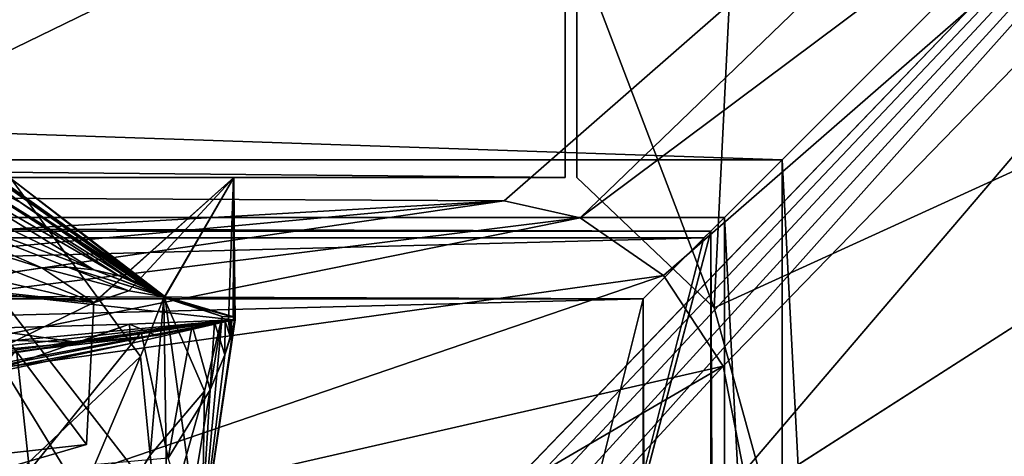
# Model space of a CAD drawing. Header units: metres. Extents: x -1204 to 0, y -809 to 0.
# Tile 116 of 118: x -84 to -42, y -64 to -46. Entities that reach past the tile are written whole.
import ezdxf

# ---------------------------------------------------------------- set-up
doc = ezdxf.new("R2010")
doc.units = ezdxf.units.M

msp = doc.modelspace()

# ---------------------------------------------------------------- linework, layer by layer
at = {"layer": 'Object 2'}
for points in [[(-10, -10, 90), (-602.021179, -625.846375, 90), (-1194.042358, -10, 90)], [(-594.006104, -626.560364, 90), (-602.021179, -625.846375, 90), (-10, -10, 90)], [(-585.781799, -628.854126, 90), (-594.006104, -626.560364, 90), (-10, -10, 90)], [(-577.802734, -632.855408, 90), (-585.781799, -628.854126, 90), (-10, -10, 90)], [(-10, -10, 90), (-570.615173, -638.481506, 90), (-577.802734, -632.855408, 90)], [(-317.021149, -753.244812, 90), (-570.615173, -638.481506, 90), (-10, -10, 90)], [(-10.00001, -794.032166, 90), (-317.021149, -753.244812, 90), (-10, -10, 90)], [(-1152.32312, -51.514099, 2065.953125), (-51.719181, -51.514099, 2065.953125), (-1191.021118, -12.81608, 2065.953125)], [(-1191.021118, -12.81608, 2065.953125), (-51.719181, -51.514099, 2065.953125), (-13.021163, -12.81608, 2065.953125)], [(-51.719181, -51.514099, 2065.953125), (-13.021163, -790.816101, 2065.953125), (-13.021163, -12.81608, 2065.953125)], [(-1183.620728, -15.461353, 163.059708), (-602.021118, -52.186188, 163.059708), (-20.421591, -15.461353, 163.059708)], [(-602.021118, -52.186188, 163.059708), (-469.693329, -52.230034, 163.059708), (-20.421591, -15.461353, 163.059708)], [(-20.421591, -15.461353, 163.059708), (-469.693329, -52.230034, 163.059708), (-401.668549, -52.29002, 163.059708)], [(-401.668549, -52.29002, 163.059708), (-333.725525, -52.381508, 163.059708), (-20.421591, -15.461353, 163.059708)], [(-333.725525, -52.381508, 163.059708), (-267.446167, -52.509037, 163.059708), (-20.421591, -15.461353, 163.059708)], [(-20.421591, -15.461353, 163.059708), (-267.446167, -52.509037, 163.059708), (-200.119171, -52.689598, 163.059708)], [(-200.119171, -52.689598, 163.059708), (-165.851547, -52.806744, 163.059708), (-20.421591, -15.461353, 163.059708)], [(-165.851547, -52.806744, 163.059708), (-131.69278, -52.94434, 163.059708), (-20.421591, -15.461353, 163.059708)], [(-20.421591, -15.461353, 163.059708), (-131.69278, -52.94434, 163.059708), (-97.7351, -53.105221, 163.059708)], [(-97.7351, -53.105221, 163.059708), (-63.627033, -53.278889, 163.059708), (-20.421591, -15.461353, 163.059708)], [(-63.627033, -53.278889, 163.059708), (-60.374561, -54.002296, 163.059708), (-20.421591, -15.461353, 163.059708)], [(-20.421591, -15.461353, 163.059708), (-60.374561, -54.002296, 163.059708), (-15.461391, -20.421553, 163.059708)], [(-16.021164, -15.81608, 2063.697266), (-1149.852295, -53.984955, 2063.697266), (-1188.021118, -15.81608, 2063.697266)], [(-54.190041, -53.984955, 2063.697266), (-1149.852295, -53.984955, 2063.697266), (-16.021164, -15.81608, 2063.697266)], [(-16.021164, -787.816101, 2063.697266), (-54.190041, -53.984955, 2063.697266), (-16.021164, -15.81608, 2063.697266)], [(-15.461391, -20.421553, 163.059708), (-60.374561, -54.002296, 163.059708), (-56.800224, -56.479313, 163.059708)], [(-56.800224, -56.479313, 163.059708), (-54.251095, -60.36776, 163.059708), (-15.461391, -20.421553, 163.059708)], [(-54.193344, -316.998016, 163.059708), (-54.279274, -402.016876, 163.059708), (-15.461391, -20.421553, 163.059708)], [(-15.461391, -20.421553, 163.059708), (-54.279274, -402.016876, 163.059708), (-15.461402, -783.610596, 163.059708)], [(-54.251095, -60.36776, 163.059708), (-53.359051, -64.894684, 163.059708), (-15.461391, -20.421553, 163.059708)], [(-54.083916, -274.499115, 163.059708), (-54.193344, -316.998016, 163.059708), (-15.461391, -20.421553, 163.059708)], [(-53.951393, -233.283218, 163.059708), (-54.083916, -274.499115, 163.059708), (-15.461391, -20.421553, 163.059708)], [(-15.461391, -20.421553, 163.059708), (-53.794167, -189.253525, 163.059708), (-53.951393, -233.283218, 163.059708)], [(-53.685776, -159.598999, 163.059708), (-53.794167, -189.253525, 163.059708), (-15.461391, -20.421553, 163.059708)], [(-53.499557, -107.361809, 163.059708), (-53.685776, -159.598999, 163.059708), (-15.461391, -20.421553, 163.059708)], [(-15.461391, -20.421553, 163.059708), (-53.359051, -64.894684, 163.059708), (-53.499557, -107.361809, 163.059708)], [(-60.519489, -42.401562, 163.059708), (-53.519489, -35.401562, 163.059708), (-54.633179, -57.865437, 163.059708)], [(-54.633179, -57.865437, 2063.059814), (-53.519489, -35.401562, 2063.059814), (-60.519489, -42.401562, 2063.059814)], [(-52.518909, -65.543846, 163.059708), (-54.633179, -57.865437, 163.059708), (-5.519217, -35.401562, 163.059708)], [(-54.633179, -57.865437, 163.059708), (-53.519489, -35.401562, 163.059708), (-5.519217, -35.401562, 163.059708)], [(-52.518909, -65.543846, 2063.059814), (-5.519217, -35.401562, 2063.059814), (-54.633179, -57.865437, 2063.059814)], [(-5.519217, -35.401562, 2063.059814), (-53.519489, -35.401562, 2063.059814), (-54.633179, -57.865437, 2063.059814)], [(-35.448151, -746.330383, 163.059708), (-52.518909, -738.401428, 163.059708), (-5.519217, -35.401562, 163.059708)], [(-5.519217, -35.401562, 163.059708), (-52.518909, -738.401428, 163.059708), (-52.518909, -65.543846, 163.059708)], [(-52.518909, -65.543846, 2063.059814), (-52.518909, -738.401428, 2063.059814), (-5.519217, -35.401562, 2063.059814)], [(-52.518909, -738.401428, 2063.059814), (-35.448151, -746.330383, 2063.059814), (-5.519217, -35.401562, 2063.059814)], [(-61.019341, -42.277069, 163.059708), (-61.019341, -52.277039, 163.059708), (-1143.019287, -42.277069, 163.059708)], [(-1143.019287, -42.277069, 163.059708), (-61.019341, -52.277039, 163.059708), (-1143.019287, -52.277039, 163.059708)], [(-1143.019287, -42.277069, 2063.059814), (-1143.019287, -52.277039, 2063.059814), (-61.019341, -42.277069, 2063.059814)], [(-1143.019287, -52.277039, 2063.059814), (-61.019341, -52.277039, 2063.059814), (-61.019341, -42.277069, 2063.059814)], [(-61.019341, -52.277039, 2063.059814), (-61.019341, -52.277039, 163.059708), (-61.019341, -42.277069, 2063.059814)], [(-61.019341, -52.277039, 163.059708), (-61.019341, -42.277069, 163.059708), (-61.019341, -42.277069, 2063.059814)], [(-60.519489, -52.277039, 163.059708), (-60.519489, -42.401562, 163.059708), (-54.633179, -57.865437, 163.059708)], [(-60.519489, -42.401562, 2063.059814), (-60.519489, -52.277039, 2063.059814), (-54.633179, -57.865437, 2063.059814)], [(-60.519489, -52.277039, 2063.059814), (-60.519489, -42.401562, 2063.059814), (-60.519489, -52.277039, 163.059708)], [(-60.519489, -42.401562, 2063.059814), (-60.519489, -42.401562, 163.059708), (-60.519489, -52.277039, 163.059708)], [(-93.985672, -46.135025, 762.625671), (-78.178719, -57.37738, 762.292114), (-94.346695, -45.880821, 1053.425415)], [(-94.346695, -45.880821, 1053.425415), (-78.178719, -57.37738, 762.292114), (-78.178719, -57.37738, 1010.350647)], [(-84.759644, -52.335125, 1247.023193), (-94.346695, -45.880821, 1053.425415), (-78.178719, -57.37738, 1010.350647)], [(-92.554993, -88.741875, 761.512451), (-82.53112, -78.793983, 761.745605), (-93.985672, -46.135025, 762.625671)], [(-93.985672, -46.135025, 762.625671), (-82.53112, -78.793983, 761.745605), (-76.652695, -68.443481, 762)], [(-78.178719, -57.37738, 762.292114), (-93.985672, -46.135025, 762.625671), (-76.652695, -68.443481, 762)], [(-85.276665, -84.116219, 1277.919067), (-78.006813, -72.070419, 1278.213623), (-93.669357, -46.414337, 1278.922974)], [(-93.669357, -46.414337, 1278.922974), (-78.006813, -72.070419, 1278.213623), (-78.218864, -57.425652, 1278.595703)], [(-78.218864, -57.425652, 1278.595703), (-78.217918, -57.424534, 1433.302979), (-93.669357, -46.414337, 1278.922974)], [(-78.217918, -57.424534, 1433.302979), (-91.136795, -48.153843, 1453.190796), (-93.669357, -46.414337, 1278.922974)], [(-91.2136, -50.085922, 1829.632324), (-81.215988, -56.232765, 2025.059204), (-98.594261, -47.751736, 1829.632202)], [(-98.594261, -47.751736, 1829.632202), (-81.215988, -56.232765, 2025.059204), (-94.965324, -51.150623, 1927.345703)], [(-78.217918, -57.424534, 1433.302979), (-78.216393, -57.422707, 1510.637573), (-91.136795, -48.153843, 1453.190796)], [(-78.216393, -57.422707, 1510.637573), (-78.215408, -57.421501, 1549.247314), (-91.136795, -48.153843, 1453.190796)], [(-91.136795, -48.153843, 1453.190796), (-78.215408, -57.421501, 1549.247314), (-88.34642, -50.279877, 1634.200928)], [(-87.710281, -51.610596, 1829.632446), (-80.136925, -56.489822, 2025.059326), (-91.2136, -50.085922, 1829.632324)], [(-80.136925, -56.489822, 2025.059326), (-81.215988, -56.232765, 2025.059204), (-91.2136, -50.085922, 1829.632324)], [(-78.215408, -57.421501, 1549.247314), (-78.214973, -57.420971, 1568.390869), (-88.34642, -50.279877, 1634.200928)], [(-88.34642, -50.279877, 1634.200928), (-78.214973, -57.420971, 1568.390869), (-78.212738, -57.418293, 1589.528198)], [(-88.34642, -50.279877, 1634.200928), (-78.212738, -57.418293, 1589.528198), (-84.360336, -53.349972, 1829.632446)], [(-87.710281, -51.610596, 1829.632446), (-88.34642, -50.279877, 1634.200928), (-84.360336, -53.349972, 1829.632446)], [(-84.542458, -56.326405, 2025.059082), (-99.593521, -51.053921, 1927.345825), (-83.447311, -56.149998, 2025.059082)], [(-83.447311, -56.149998, 2025.059082), (-99.593521, -51.053921, 1927.345825), (-94.965324, -51.150623, 1927.345703)], [(-81.215988, -56.232765, 2025.059204), (-82.328918, -56.117882, 2025.059204), (-94.965324, -51.150623, 1927.345703)], [(-94.965324, -51.150623, 1927.345703), (-82.328918, -56.117882, 2025.059204), (-83.447311, -56.149998, 2025.059082)], [(-51.719181, -51.514099, 2065.953125), (-1152.32312, -51.514099, 2065.953125), (-54.779949, -54.574863, 2076.827881)], [(-1152.32312, -51.514099, 2065.953125), (-1149.262329, -54.574863, 2076.827881), (-54.779949, -54.574863, 2076.827881)], [(-80.136925, -56.489822, 2025.059326), (-87.710281, -51.610596, 1829.632446), (-79.618309, -56.668224, 2025.059326)], [(-79.618309, -56.668224, 2025.059326), (-87.710281, -51.610596, 1829.632446), (-84.360336, -53.349972, 1829.632446)], [(-51.719181, -51.514099, 2065.953125), (-54.779949, -54.574863, 2076.827881), (-51.719181, -751.484314, 2065.953125)], [(-51.719181, -51.514099, 2065.953125), (-51.719181, -751.484314, 2065.953125), (-13.021163, -790.816101, 2065.953125)], [(-1143.019287, -52.277039, 2063.059814), (-592.221802, -52.277039, 2035.05957), (-61.019341, -52.277039, 2063.059814)], [(-61.019341, -52.277039, 163.059708), (-606.323853, -52.2771, 178.815674), (-1143.019287, -52.277039, 163.059708)], [(-579.647461, -52.277081, 180.079239), (-606.323853, -52.2771, 178.815674), (-61.019341, -52.277039, 163.059708)], [(-592.221802, -52.277039, 2035.05957), (-530.419067, -52.277027, 2033.819946), (-61.019341, -52.277039, 2063.059814)], [(-553.259033, -52.277065, 183.603622), (-579.647461, -52.277081, 180.079239), (-61.019341, -52.277039, 163.059708)], [(-527.484924, -52.277077, 189.304047), (-553.259033, -52.277065, 183.603622), (-61.019341, -52.277039, 163.059708)], [(-61.019341, -52.277039, 2063.059814), (-530.419067, -52.277027, 2033.819946), (-210.875702, -52.277069, 2039.214233)], [(-256.563019, -52.277069, 206.237686), (-527.484924, -52.277077, 189.304047), (-61.019341, -52.277039, 163.059708)], [(-61.019341, -52.277039, 163.059708), (-222.15715, -52.277069, 203.440186), (-256.563019, -52.277069, 206.237686)], [(-187.65834, -52.277069, 202.238358), (-222.15715, -52.277069, 203.440186), (-61.019341, -52.277039, 163.059708)], [(-210.875702, -52.277069, 2039.214233), (-143.068665, -52.277069, 2044.445557), (-61.019341, -52.277039, 2063.059814)], [(-131.164246, -52.277069, 204.764084), (-187.65834, -52.277069, 202.238358), (-61.019341, -52.277039, 163.059708)], [(-143.068665, -52.277069, 2044.445557), (-75.219818, -52.277069, 2045.059814), (-61.019341, -52.277039, 2063.059814)], [(-111.733101, -72.539726, 2041.728271), (-81.222069, -57.633026, 2044.11438), (-143.068665, -52.277069, 2044.445557)], [(-143.068665, -52.277069, 2044.445557), (-81.222069, -57.633026, 2044.11438), (-75.219818, -52.277069, 2045.059814)], [(-61.019341, -52.277039, 163.059708), (-75.228119, -52.277069, 213.077438), (-131.164246, -52.277069, 204.764084)], [(-75.228119, -52.277069, 213.077438), (-75.228119, -58.379692, 213.077438), (-131.164246, -52.277069, 204.764084)], [(-75.228119, -58.379692, 213.077438), (-103.681511, -61.071793, 208.113754), (-131.164246, -52.277069, 204.764084)], [(-81.222069, -57.633026, 2044.11438), (-81.192039, -57.635208, 2044.245605), (-75.219818, -52.277069, 2045.059814)], [(-75.219818, -52.277069, 2045.059814), (-81.192039, -57.635208, 2044.245605), (-79.710045, -57.132011, 2044.305176)], [(-79.710045, -57.132011, 2044.305176), (-78.180908, -57.387405, 2044.227783), (-75.219818, -52.277069, 2045.059814)], [(-75.219818, -52.277069, 2045.059814), (-78.180908, -57.387405, 2044.227783), (-78.17717, -57.389111, 2044.227417)], [(-75.246094, -58.266552, 2044.004028), (-75.219818, -52.277069, 2045.059814), (-78.17717, -57.389111, 2044.227417)], [(-75.228119, -52.277557, 661.559875), (-75.442535, -58.420784, 750.669678), (-75.226776, -58.379799, 664.875671)], [(-75.228119, -52.277557, 661.559875), (-75.16246, -58.375496, 751.349731), (-75.442535, -58.420784, 750.669678)], [(-75.219818, -52.277069, 2045.059814), (-75.246094, -58.266552, 2044.004028), (-75.169556, -58.268253, 762.261169)], [(-75.219818, -52.277069, 2045.059814), (-75.228119, -52.277557, 661.559875), (-61.019341, -52.277039, 2063.059814)], [(-61.019341, -52.277039, 2063.059814), (-75.228119, -52.277557, 661.559875), (-61.019341, -52.277039, 163.059708)], [(-75.228119, -52.277557, 661.559875), (-75.228119, -52.277069, 213.077438), (-61.019341, -52.277039, 163.059708)], [(-75.219818, -52.277069, 2045.059814), (-75.169556, -58.268253, 762.261169), (-75.228119, -52.277557, 661.559875)], [(-75.228119, -52.277557, 661.559875), (-75.228119, -58.379692, 420.13031), (-75.228119, -52.277069, 213.077438)], [(-75.228119, -58.379692, 420.13031), (-75.228119, -58.379692, 315.815704), (-75.228119, -52.277069, 213.077438)], [(-75.228119, -52.277069, 213.077438), (-75.228119, -58.379692, 315.815704), (-75.228119, -58.379692, 213.077438)], [(-75.228119, -58.379692, 661.559875), (-75.228119, -52.277557, 661.559875), (-75.226776, -58.379799, 664.875671)], [(-75.169556, -58.268253, 762.261169), (-75.16246, -58.375496, 751.349731), (-75.228119, -52.277557, 661.559875)], [(-75.228119, -58.379692, 661.559875), (-75.228119, -58.379692, 628.759521), (-75.228119, -52.277557, 661.559875)], [(-75.228119, -58.379692, 628.759521), (-75.228119, -58.379692, 524.444946), (-75.228119, -52.277557, 661.559875)], [(-75.228119, -52.277557, 661.559875), (-75.228119, -58.379692, 524.444946), (-75.228119, -58.379692, 420.13031)], [(-60.519489, -52.277039, 2063.059814), (-60.519489, -52.277039, 163.059708), (-54.633179, -57.865437, 2063.059814)], [(-60.519489, -52.277039, 163.059708), (-54.633179, -57.865437, 163.059708), (-54.633179, -57.865437, 2063.059814)], [(-84.759644, -52.335125, 1247.023193), (-79.221069, -59.957474, 1257.703491), (-86.979866, -67.301018, 1252.228394)], [(-78.218758, -57.425575, 1258.327881), (-84.759644, -52.335125, 1247.023193), (-78.178719, -57.37738, 1010.350647)], [(-84.759644, -52.335125, 1247.023193), (-78.218758, -57.425575, 1258.327881), (-79.221069, -59.957474, 1257.703491)], [(-97.7351, -53.105221, 163.059708), (-110.622002, -55.960331, 151.817764), (-63.627033, -53.278889, 163.059708)], [(-110.622002, -55.960331, 151.817764), (-123.774139, -58.869568, 140.341736), (-63.627033, -53.278889, 163.059708)], [(-63.627033, -53.278889, 163.059708), (-123.774139, -58.869568, 140.341736), (-118.53315, -61.246933, 118.953995)], [(-60.374561, -54.002296, 163.059708), (-63.627033, -53.278889, 163.059708), (-118.53315, -61.246933, 118.953995)], [(-78.212738, -57.418293, 1589.528198), (-78.18158, -57.381042, 1935.807861), (-84.360336, -53.349972, 1829.632446)], [(-84.360336, -53.349972, 1829.632446), (-78.18158, -57.381042, 1935.807861), (-79.1175, -56.87727, 2025.059326)], [(-79.618309, -56.668224, 2025.059326), (-84.360336, -53.349972, 1829.632446), (-79.1175, -56.87727, 2025.059326)], [(-1146.364624, -57.472641, 2076.088623), (-1149.852295, -53.984955, 2063.697266), (-57.677727, -57.472641, 2076.088623)], [(-1149.852295, -53.984955, 2063.697266), (-54.190041, -53.984955, 2063.697266), (-57.677727, -57.472641, 2076.088623)], [(-106.787247, -63.440125, 118.91571), (-60.374561, -54.002296, 163.059708), (-118.53315, -61.246933, 118.953995)], [(-56.800224, -56.479313, 163.059708), (-60.374561, -54.002296, 163.059708), (-106.787247, -63.440125, 118.91571)], [(-57.677727, -57.472641, 2076.088623), (-54.190041, -53.984955, 2063.697266), (-54.190041, -749.425964, 2063.697266)], [(-54.190041, -749.425964, 2063.697266), (-54.190041, -53.984955, 2063.697266), (-16.021164, -787.816101, 2063.697266)], [(-54.779949, -54.574863, 2076.827881), (-1149.262329, -54.574863, 2076.827881), (-1148.975098, -54.857471, 2077.832031)], [(-1148.975098, -54.857471, 2077.832031), (-55.067207, -54.857471, 2077.832031), (-54.779949, -54.574863, 2076.827881)], [(-62.437889, -83.627754, 2097.01001), (-54.779949, -743.982178, 2076.827881), (-54.779949, -54.574863, 2076.827881)], [(-54.779949, -54.574863, 2076.827881), (-55.067207, -54.857471, 2077.832031), (-62.437889, -83.627754, 2097.01001)], [(-54.779949, -54.574863, 2076.827881), (-54.779949, -743.982178, 2076.827881), (-51.719181, -751.484314, 2065.953125)], [(-1141.604492, -83.627754, 2097.01001), (-55.067207, -54.857471, 2077.832031), (-1148.975098, -54.857471, 2077.832031)], [(-62.437889, -83.627754, 2097.01001), (-55.067207, -54.857471, 2077.832031), (-1141.604492, -83.627754, 2097.01001)], [(-82.328918, -56.117882, 2025.059204), (-79.710045, -57.132011, 2044.305176), (-83.447311, -56.149998, 2025.059082)], [(-78.180908, -57.387405, 2044.227783), (-82.328918, -56.117882, 2025.059204), (-78.17717, -57.389111, 2044.227417)], [(-82.328918, -56.117882, 2025.059204), (-81.215988, -56.232765, 2025.059204), (-78.17717, -57.389111, 2044.227417)], [(-78.180908, -57.387405, 2044.227783), (-79.710045, -57.132011, 2044.305176), (-82.328918, -56.117882, 2025.059204)], [(-96.019035, -69.893349, 118.80307), (-56.800224, -56.479313, 163.059708), (-106.787247, -63.440125, 118.91571)], [(-54.251095, -60.36776, 163.059708), (-56.800224, -56.479313, 163.059708), (-96.019035, -69.893349, 118.80307)], [(-85.587784, -56.637264, 2025.059082), (-84.542458, -56.326405, 2025.059082), (-81.222069, -57.633026, 2044.11438)], [(-81.222069, -57.633026, 2044.11438), (-84.542458, -56.326405, 2025.059082), (-83.447311, -56.149998, 2025.059082)], [(-83.447311, -56.149998, 2025.059082), (-79.710045, -57.132011, 2044.305176), (-81.222069, -57.633026, 2044.11438)], [(-78.17717, -57.389111, 2044.227417), (-81.215988, -56.232765, 2025.059204), (-78.178795, -57.377563, 2033.196655)], [(-81.215988, -56.232765, 2025.059204), (-80.136925, -56.489822, 2025.059326), (-78.178795, -57.377563, 2033.196655)], [(-78.178795, -57.377563, 2033.196655), (-80.136925, -56.489822, 2025.059326), (-79.618309, -56.668224, 2025.059326)], [(-86.555603, -57.066879, 2025.059937), (-85.587784, -56.637264, 2025.059082), (-81.222069, -57.633026, 2044.11438)], [(-78.178795, -57.377563, 2033.196655), (-79.618309, -56.668224, 2025.059326), (-79.1175, -56.87727, 2025.059326)], [(-78.18158, -57.381042, 1935.807861), (-78.178955, -57.377792, 2022.353882), (-79.1175, -56.87727, 2025.059326)], [(-79.1175, -56.87727, 2025.059326), (-78.178955, -57.377792, 2022.353882), (-78.178909, -57.377735, 2025.059326)], [(-78.178909, -57.377735, 2025.059326), (-78.178909, -57.377735, 2025.145142), (-79.1175, -56.87727, 2025.059326)], [(-78.178909, -57.377735, 2025.145142), (-78.178909, -57.377731, 2025.316406), (-79.1175, -56.87727, 2025.059326)], [(-79.1175, -56.87727, 2025.059326), (-78.178909, -57.377731, 2025.316406), (-78.178902, -57.377724, 2025.659058)], [(-78.178902, -57.377724, 2025.659058), (-78.178894, -57.377708, 2026.344238), (-79.1175, -56.87727, 2025.059326)], [(-78.178894, -57.377708, 2026.344238), (-78.178871, -57.377678, 2027.714722), (-79.1175, -56.87727, 2025.059326)], [(-79.1175, -56.87727, 2025.059326), (-78.178871, -57.377678, 2027.714722), (-78.178795, -57.377563, 2033.196655)], [(-86.555603, -64.278046, 2025.059937), (-86.555603, -57.066879, 2025.059937), (-81.523582, -63.719326, 2043.042236)], [(-86.555603, -57.066879, 2025.059937), (-81.222069, -57.633026, 2044.11438), (-81.523582, -63.719326, 2043.042236)], [(-79.710045, -57.132011, 2044.305176), (-81.192039, -57.635208, 2044.245605), (-81.222069, -57.633026, 2044.11438)], [(-78.218758, -57.425575, 1258.327881), (-78.178719, -57.37738, 1010.350647), (-75.719025, -58.230202, 1267.624756)], [(-75.246094, -58.266552, 2044.004028), (-78.18158, -57.381042, 1935.807861), (-78.212738, -57.418293, 1589.528198)], [(-78.17717, -57.389111, 2044.227417), (-78.178955, -57.377792, 2022.353882), (-78.18158, -57.381042, 1935.807861)], [(-75.246094, -58.266552, 2044.004028), (-78.17717, -57.389111, 2044.227417), (-78.18158, -57.381042, 1935.807861)], [(-78.178909, -57.377735, 2025.059326), (-78.178955, -57.377792, 2022.353882), (-78.17717, -57.389111, 2044.227417)], [(-78.178902, -57.377724, 2025.659058), (-78.178909, -57.377731, 2025.316406), (-78.17717, -57.389111, 2044.227417)], [(-78.178909, -57.377731, 2025.316406), (-78.178909, -57.377735, 2025.145142), (-78.17717, -57.389111, 2044.227417)], [(-78.17717, -57.389111, 2044.227417), (-78.178909, -57.377735, 2025.145142), (-78.178909, -57.377735, 2025.059326)], [(-78.17717, -57.389111, 2044.227417), (-78.178894, -57.377708, 2026.344238), (-78.178902, -57.377724, 2025.659058)], [(-78.178871, -57.377678, 2027.714722), (-78.178894, -57.377708, 2026.344238), (-78.17717, -57.389111, 2044.227417)], [(-78.178795, -57.377563, 2033.196655), (-78.178871, -57.377678, 2027.714722), (-78.17717, -57.389111, 2044.227417)], [(-78.178719, -57.37738, 1010.350647), (-78.178719, -57.37738, 762.292114), (-75.719025, -58.230202, 1267.624756)], [(-75.719025, -58.230202, 1267.624756), (-78.178719, -57.37738, 762.292114), (-75.169556, -58.268253, 762.261169)], [(-75.169556, -58.268253, 762.261169), (-78.178719, -57.37738, 762.292114), (-76.652695, -68.443481, 762)], [(-1146.364624, -57.472641, 2076.088623), (-57.677727, -57.472641, 2076.088623), (-1139.281494, -85.806732, 2094.976074)], [(-57.677727, -57.472641, 2076.088623), (-64.760849, -85.806732, 2094.976074), (-1139.281494, -85.806732, 2094.976074)], [(-111.733101, -72.539726, 2041.728271), (-81.523582, -63.719326, 2043.042236), (-81.222069, -57.633026, 2044.11438)], [(-78.218758, -57.425575, 1258.327881), (-78.795837, -64.185944, 1260.764771), (-79.221069, -59.957474, 1257.703491)], [(-78.795837, -64.185944, 1260.764771), (-78.218758, -57.425575, 1258.327881), (-76.470299, -61.44413, 1264.469604)], [(-78.217918, -57.424534, 1433.302979), (-78.218864, -57.425652, 1278.595703), (-75.719475, -58.230148, 1278.568115)], [(-78.006813, -72.070419, 1278.213623), (-75.719475, -58.230148, 1278.568115), (-78.218864, -57.425652, 1278.595703)], [(-78.218758, -57.425575, 1258.327881), (-75.719025, -58.230202, 1267.624756), (-76.470299, -61.44413, 1264.469604)], [(-78.216393, -57.422707, 1510.637573), (-78.217918, -57.424534, 1433.302979), (-75.719475, -58.230148, 1278.568115)], [(-75.719475, -58.230148, 1278.568115), (-78.215408, -57.421501, 1549.247314), (-78.216393, -57.422707, 1510.637573)], [(-78.214973, -57.420971, 1568.390869), (-78.215408, -57.421501, 1549.247314), (-75.719475, -58.230148, 1278.568115)], [(-78.212738, -57.418293, 1589.528198), (-78.214973, -57.420971, 1568.390869), (-75.719475, -58.230148, 1278.568115)], [(-75.719475, -58.230148, 1278.568115), (-75.246094, -58.266552, 2044.004028), (-78.212738, -57.418293, 1589.528198)], [(-64.760849, -85.806732, 2094.976074), (-57.677727, -57.472641, 2076.088623), (-57.677727, -740.870972, 2076.088623)], [(-57.677727, -740.870972, 2076.088623), (-57.677727, -57.472641, 2076.088623), (-54.190041, -749.425964, 2063.697266)], [(-75.719475, -58.230148, 1278.568115), (-78.006813, -72.070419, 1278.213623), (-75.719025, -58.230202, 1267.624756)], [(-78.006813, -72.070419, 1278.213623), (-76.572632, -67.605492, 1267.624756), (-75.719025, -58.230202, 1267.624756)], [(-75.719025, -58.230202, 1267.624756), (-76.572632, -67.605492, 1267.624756), (-76.470299, -61.44413, 1264.469604)], [(-75.719025, -58.230202, 1267.624756), (-75.169556, -58.268253, 762.261169), (-75.719475, -58.230148, 1278.568115)], [(-75.169556, -58.268253, 762.261169), (-75.246094, -58.266552, 2044.004028), (-75.719475, -58.230148, 1278.568115)], [(-54.633179, -57.865437, 2063.059814), (-54.633179, -57.865437, 163.059708), (-52.518909, -65.543846, 2063.059814)], [(-54.633179, -57.865437, 163.059708), (-52.518909, -65.543846, 163.059708), (-52.518909, -65.543846, 2063.059814)], [(-115.289513, -66.238342, 664.6698), (-79.637787, -59.388416, 580.925659), (-75.228119, -58.379692, 628.759521)], [(-75.228119, -58.379692, 628.759521), (-75.228119, -58.379692, 661.559875), (-115.289513, -66.238342, 664.6698)], [(-75.228119, -58.379692, 661.559875), (-75.226776, -58.379799, 664.875671), (-115.289513, -66.238342, 664.6698)], [(-115.289513, -66.238342, 664.6698), (-75.226776, -58.379799, 664.875671), (-115.143257, -65.856537, 674.172241)], [(-75.226776, -58.379799, 664.875671), (-95.048058, -62.272488, 683.751221), (-115.143257, -65.856537, 674.172241)], [(-75.228119, -58.379692, 213.077438), (-75.228119, -58.379692, 315.815704), (-103.681511, -61.071793, 208.113754)], [(-75.228119, -58.379692, 315.815704), (-92.856056, -60.406384, 312.008362), (-103.681511, -61.071793, 208.113754)], [(-94.79509, -61.329617, 722.405762), (-95.048058, -62.272488, 683.751221), (-75.226776, -58.379799, 664.875671)], [(-75.226776, -58.379799, 664.875671), (-84.529381, -59.668465, 736.489136), (-94.79509, -61.329617, 722.405762)], [(-75.228119, -58.379692, 315.815704), (-75.228119, -58.379692, 420.13031), (-92.856056, -60.406384, 312.008362)], [(-75.228119, -58.379692, 420.13031), (-84.425903, -59.733139, 416.999786), (-92.856056, -60.406384, 312.008362)], [(-86.111771, -58.756042, 532.306885), (-79.687019, -58.568134, 580.488037), (-85.958694, -60.740765, 533.304199)], [(-79.687019, -58.568134, 580.488037), (-86.111771, -58.756042, 532.306885), (-81.862488, -59.355991, 520.878906)], [(-79.687019, -58.568134, 580.488037), (-79.637787, -59.388416, 580.925659), (-85.958694, -60.740765, 533.304199)], [(-79.190361, -58.907436, 743.487976), (-84.529381, -59.668465, 736.489136), (-75.226776, -58.379799, 664.875671)], [(-75.228119, -58.379692, 420.13031), (-75.228119, -58.379692, 524.444946), (-84.425903, -59.733139, 416.999786)], [(-75.228119, -58.379692, 524.444946), (-78.532654, -59.057274, 522.663513), (-84.425903, -59.733139, 416.999786)], [(-78.532654, -59.057274, 522.663513), (-79.687019, -58.568134, 580.488037), (-81.862488, -59.355991, 520.878906)], [(-79.687019, -58.568134, 580.488037), (-75.228119, -58.379692, 628.759521), (-79.637787, -59.388416, 580.925659)], [(-75.228119, -58.379692, 628.759521), (-79.687019, -58.568134, 580.488037), (-75.228119, -58.379692, 524.444946)], [(-79.687019, -58.568134, 580.488037), (-78.532654, -59.057274, 522.663513), (-75.228119, -58.379692, 524.444946)], [(-77.004929, -58.616394, 747.321045), (-79.190361, -58.907436, 743.487976), (-75.226776, -58.379799, 664.875671)], [(-78.03624, -64.313492, 747.015625), (-79.190361, -58.907436, 743.487976), (-77.004929, -58.616394, 747.321045)], [(-78.03624, -64.313492, 747.015625), (-77.004929, -58.616394, 747.321045), (-76.224754, -61.377674, 749.133789)], [(-75.226776, -58.379799, 664.875671), (-76.041763, -58.494289, 749.308044), (-77.004929, -58.616394, 747.321045)], [(-76.224754, -61.377674, 749.133789), (-77.004929, -58.616394, 747.321045), (-76.041763, -58.494289, 749.308044)], [(-76.671654, -68.496857, 751.349731), (-75.16246, -58.375496, 751.349731), (-76.652695, -68.443481, 762)], [(-75.16246, -58.375496, 751.349731), (-76.671654, -68.496857, 751.349731), (-75.594872, -59.879745, 750.228088)], [(-76.652695, -68.443481, 762), (-75.16246, -58.375496, 751.349731), (-75.169556, -58.268253, 762.261169)], [(-76.224754, -61.377674, 749.133789), (-76.041763, -58.494289, 749.308044), (-75.594872, -59.879745, 750.228088)], [(-75.593147, -58.43906, 750.317261), (-76.041763, -58.494289, 749.308044), (-75.226776, -58.379799, 664.875671)], [(-76.041763, -58.494289, 749.308044), (-75.593147, -58.43906, 750.317261), (-75.594872, -59.879745, 750.228088)], [(-75.354515, -59.12962, 750.783203), (-75.16246, -58.375496, 751.349731), (-75.594872, -59.879745, 750.228088)], [(-75.594872, -59.879745, 750.228088), (-75.593147, -58.43906, 750.317261), (-75.354515, -59.12962, 750.783203)], [(-75.442535, -58.420784, 750.669678), (-75.593147, -58.43906, 750.317261), (-75.226776, -58.379799, 664.875671)], [(-75.593147, -58.43906, 750.317261), (-75.442535, -58.420784, 750.669678), (-75.354515, -59.12962, 750.783203)], [(-75.16246, -58.375496, 751.349731), (-75.442467, -58.420776, 750.6698), (-75.442535, -58.420784, 750.669678)], [(-75.354515, -59.12962, 750.783203), (-75.442535, -58.420784, 750.669678), (-75.442467, -58.420776, 750.6698)], [(-75.442406, -58.420769, 750.669983), (-75.442467, -58.420776, 750.6698), (-75.16246, -58.375496, 751.349731)], [(-75.442467, -58.420776, 750.6698), (-75.442406, -58.420769, 750.669983), (-75.354515, -59.12962, 750.783203)], [(-75.442268, -58.420753, 750.670288), (-75.442406, -58.420769, 750.669983), (-75.16246, -58.375496, 751.349731)], [(-75.442406, -58.420769, 750.669983), (-75.442268, -58.420753, 750.670288), (-75.354515, -59.12962, 750.783203)], [(-75.16246, -58.375496, 751.349731), (-75.442001, -58.420719, 750.670959), (-75.442268, -58.420753, 750.670288)], [(-75.354515, -59.12962, 750.783203), (-75.442268, -58.420753, 750.670288), (-75.442001, -58.420719, 750.670959)], [(-75.441475, -58.420654, 750.672241), (-75.442001, -58.420719, 750.670959), (-75.16246, -58.375496, 751.349731)], [(-75.442001, -58.420719, 750.670959), (-75.441475, -58.420654, 750.672241), (-75.354515, -59.12962, 750.783203)], [(-75.440414, -58.420528, 750.674866), (-75.441475, -58.420654, 750.672241), (-75.16246, -58.375496, 751.349731)], [(-75.441475, -58.420654, 750.672241), (-75.440414, -58.420528, 750.674866), (-75.354515, -59.12962, 750.783203)], [(-75.16246, -58.375496, 751.349731), (-75.438293, -58.420273, 750.680115), (-75.440414, -58.420528, 750.674866)], [(-75.354515, -59.12962, 750.783203), (-75.440414, -58.420528, 750.674866), (-75.438293, -58.420273, 750.680115)], [(-75.434082, -58.419762, 750.690552), (-75.438293, -58.420273, 750.680115), (-75.16246, -58.375496, 751.349731)], [(-75.438293, -58.420273, 750.680115), (-75.434082, -58.419762, 750.690552), (-75.354515, -59.12962, 750.783203)], [(-75.42572, -58.418751, 750.711487), (-75.434082, -58.419762, 750.690552), (-75.16246, -58.375496, 751.349731)], [(-75.434082, -58.419762, 750.690552), (-75.42572, -58.418751, 750.711487), (-75.354515, -59.12962, 750.783203)], [(-75.16246, -58.375496, 751.349731), (-75.409164, -58.416752, 750.753418), (-75.42572, -58.418751, 750.711487)], [(-75.354515, -59.12962, 750.783203), (-75.42572, -58.418751, 750.711487), (-75.409164, -58.416752, 750.753418)], [(-75.375618, -58.412708, 750.837097), (-75.409164, -58.416752, 750.753418), (-75.16246, -58.375496, 751.349731)], [(-75.409164, -58.416752, 750.753418), (-75.375618, -58.412708, 750.837097), (-75.354515, -59.12962, 750.783203)], [(-75.298264, -58.403408, 750.999878), (-75.375618, -58.412708, 750.837097), (-75.16246, -58.375496, 751.349731)], [(-75.375618, -58.412708, 750.837097), (-75.298264, -58.403408, 750.999878), (-75.354515, -59.12962, 750.783203)], [(-75.354515, -59.12962, 750.783203), (-75.298264, -58.403408, 750.999878), (-75.16246, -58.375496, 751.349731)], [(-81.862488, -59.355991, 520.878906), (-86.111771, -58.756042, 532.306885), (-94.493401, -58.943001, 484.370361)], [(-87.126633, -59.842953, 467.232635), (-81.862488, -59.355991, 520.878906), (-94.493401, -58.943001, 484.370361)], [(-84.425903, -59.733139, 416.999786), (-78.532654, -59.057274, 522.663513), (-87.126633, -59.842953, 467.232635)], [(-78.532654, -59.057274, 522.663513), (-81.862488, -59.355991, 520.878906), (-87.126633, -59.842953, 467.232635)], [(-83.975372, -64.845329, 739.582703), (-84.529381, -59.668465, 736.489136), (-79.190361, -58.907436, 743.487976)], [(-83.975372, -64.845329, 739.582703), (-79.190361, -58.907436, 743.487976), (-78.03624, -64.313492, 747.015625)], [(-85.958694, -60.740765, 533.304199), (-79.637787, -59.388416, 580.925659), (-115.289513, -66.238342, 664.6698)], [(-90.704628, -67.781227, 734.823608), (-84.529381, -59.668465, 736.489136), (-83.975372, -64.845329, 739.582703)], [(-75.594872, -59.879745, 750.228088), (-76.671654, -68.496857, 751.349731), (-76.224754, -61.377674, 749.133789)], [(-86.979866, -67.301018, 1252.228394), (-79.221069, -59.957474, 1257.703491), (-86.087776, -76.17202, 1259.418213)], [(-79.221069, -59.957474, 1257.703491), (-78.795837, -64.185944, 1260.764771), (-86.087776, -76.17202, 1259.418213)], [(-87.875092, -79.9851, 118.626915), (-54.251095, -60.36776, 163.059708), (-96.019035, -69.893349, 118.80307)], [(-54.251095, -60.36776, 163.059708), (-87.875092, -79.9851, 118.626915), (-83.725204, -92.362556, 118.410866)], [(-53.359051, -64.894684, 163.059708), (-54.251095, -60.36776, 163.059708), (-83.725204, -92.362556, 118.410866)], [(-78.795837, -64.185944, 1260.764771), (-76.470299, -61.44413, 1264.469604), (-78.389473, -68.226845, 1264.076782)], [(-76.470299, -61.44413, 1264.469604), (-76.572632, -67.605492, 1267.624756), (-78.389473, -68.226845, 1264.076782)], [(-76.671654, -68.496857, 751.349731), (-78.03624, -64.313492, 747.015625), (-76.224754, -61.377674, 749.133789)], [(-86.555603, -64.278046, 2025.059937), (-81.523582, -63.719326, 2043.042236), (-111.733101, -72.539726, 2041.728271)], [(-86.087776, -76.17202, 1259.418213), (-78.795837, -64.185944, 1260.764771), (-78.389473, -68.226845, 1264.076782)]]:
    msp.add_3dface(points, dxfattribs=at)

doc.saveas('drawing.dxf')
